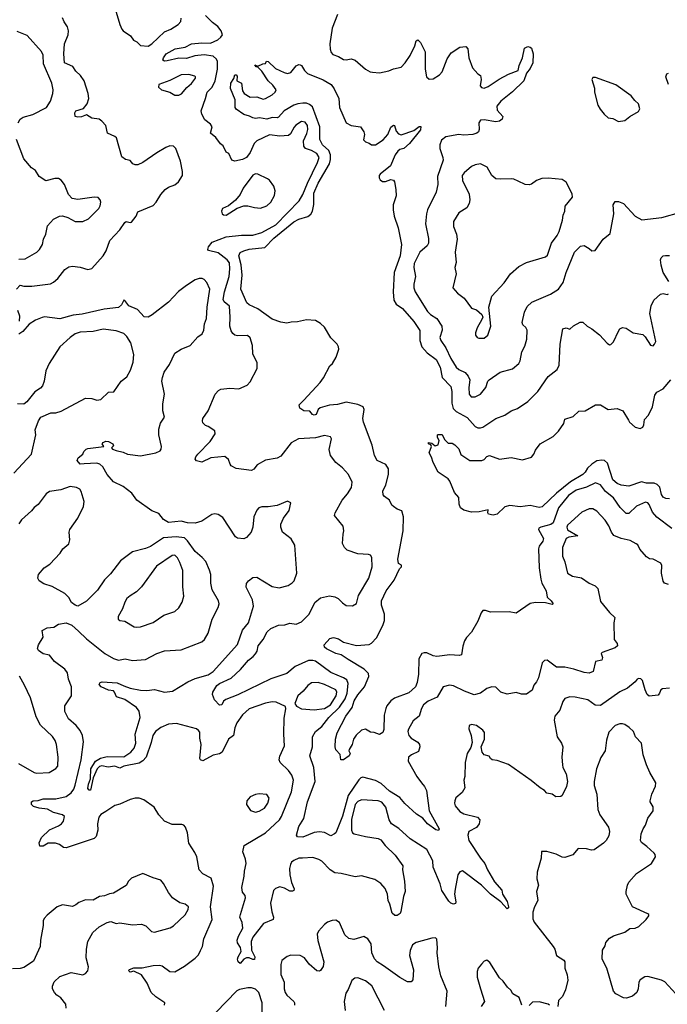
# Model space of a CAD drawing. Extents: x 2133461 to 2293071, y 753526 to 916327.
# Tile 28 of 256: x 2201571 to 2206637, y 802663 to 810362. Entities that reach past the tile are written whole.
import ezdxf

# ---------------------------------------------------------------- set-up
doc = ezdxf.new("R2010")
doc.units = 0

msp = doc.modelspace()

# ---------------------------------------------------------------- linework, layer by layer
at = {"layer": '0CON10XD'}
for points in [[(2202318.2, 810448.2), (2202354.7, 810325), (2202371.5, 810288.5), (2202381.8, 810275), (2202436.8, 810236.8), (2202461.1, 810201.1), (2202488.2, 810188.2), (2202515, 810160.6), (2202575, 810156.4), (2202605, 810173.5), (2202702.7, 810267.3), (2202752.8, 810287.2), (2202810, 810325), (2202831.7, 810348.3), (2202834.3, 810375)], [(2202989.7, 809650.3), (2203025.7, 809745), (2203036.7, 809795), (2203077.8, 809835), (2203099.7, 809885), (2203118.3, 809975), (2203119.2, 810035), (2203111.8, 810055), (2203085, 810076.5), (2203015, 810087.5), (2202941.1, 810078.9), (2202875, 810060), (2202815, 810062.9), (2202725, 810041.2), (2202705, 810039.2), (2202692, 810045), (2202697.1, 810065), (2202718, 810095), (2202786.7, 810135), (2202865, 810146.9), (2202915, 810172.5), (2202995, 810181.2), (2203065, 810180), (2203120, 810205), (2203145.7, 810225), (2203156.7, 810245), (2203146.7, 810275), (2203120.4, 810310.4), (2203080.4, 810340.4), (2203025.4, 810395)], [(2204057.2, 810402.8), (2204015.5, 810295), (2203997.8, 810175), (2204000.9, 810130.9), (2204008, 810105), (2204019.7, 810089.7), (2204065, 810075.6), (2204105, 810050), (2204125, 810047.8), (2204165, 810055.5), (2204195, 810047.1), (2204275, 809976.2), (2204312.5, 809955), (2204331.7, 809951.7), (2204385, 809948), (2204458.3, 809961.7), (2204495, 809978.8), (2204555, 809992.5), (2204585.6, 810025), (2204626.4, 810083.6), (2204660.9, 810159.1), (2204672.1, 810197.9), (2204685, 810206.2), (2204706, 810185), (2204741.7, 810111.7), (2204743.1, 809975), (2204752.5, 809915), (2204775, 809898.1), (2204805, 809900), (2204855, 809932), (2204875, 809953.8), (2204915, 810057.5), (2204945, 810102.5), (2205015, 810147.5), (2205061.7, 810151.7), (2205077.5, 810135), (2205083.8, 810065), (2205114, 809985), (2205155, 809940), (2205176.7, 809925), (2205181.2, 809895), (2205173.3, 809845), (2205183, 809833), (2205205, 809828), (2205235, 809840), (2205322.3, 809897.7), (2205393.8, 809936.2), (2205470, 809965), (2205477.1, 810005), (2205504.5, 810065), (2205518.9, 810141.1), (2205545, 810153.6), (2205565, 810148.2), (2205575, 810138.6), (2205587.5, 810095), (2205584.4, 810025), (2205565, 809982), (2205535.6, 809944.4), (2205515.7, 809884.3), (2205425, 809798.5), (2205335, 809725.5), (2205302.5, 809685), (2205305, 809656.2), (2205351.2, 809605), (2205346.2, 809585), (2205325, 809570), (2205295, 809564.3), (2205205, 809580), (2205175, 809575.8), (2205162, 809555), (2205166.2, 809503.8), (2205160, 809485), (2205147.5, 809475), (2205115.7, 809464.3), (2205045, 809459.2), (2205005, 809464.4), (2204905, 809446.9), (2204870.2, 809419.8), (2204857.8, 809385), (2204857.1, 809355), (2204881.4, 809285), (2204882.7, 809262.7), (2204839.4, 809135), (2204840.6, 809075), (2204827.5, 809015), (2204762.2, 808875), (2204753.3, 808845), (2204746.4, 808765), (2204767.9, 808652.1), (2204768.1, 808615), (2204757.5, 808595), (2204701.8, 808545), (2204657.7, 808455), (2204654.5, 808425), (2204668.1, 808355), (2204653.3, 808295), (2204653.3, 808265), (2204663.4, 808233.4), (2204760.8, 808080.8), (2204785, 808057.1), (2204834.6, 808024.6), (2204872.2, 807965), (2204875.6, 807935), (2204858.3, 807878.3), (2204864.4, 807855), (2204905, 807797.5), (2204943.7, 807713.7), (2204984.4, 807645), (2205005, 807628.1), (2205054.5, 807604.5), (2205080, 807575), (2205091.9, 807545), (2205084.5, 807485), (2205086.9, 807435), (2205103.2, 807413.2), (2205135, 807412.3), (2205175, 807434.4), (2205218.1, 807485), (2205232.9, 807535), (2205242.6, 807547.4), (2205330, 807605), (2205426.8, 807633.2), (2205475, 807673.3), (2205485.6, 807694.4), (2205500, 807765), (2205521.5, 807808.5), (2205537.3, 807865), (2205540.6, 807935), (2205530.8, 807955), (2205506.8, 807976.8), (2205501.9, 807995), (2205520, 808075), (2205540.6, 808119.4), (2205576.6, 808153.4), (2205723.6, 808216.4), (2205784.5, 808255.5), (2205821.7, 808308.3), (2205845.3, 808384.7), (2205910.6, 808545), (2205957.7, 808592.3), (2205985.6, 808595.6), (2206025, 808573.8), (2206045, 808556.2), (2206072.3, 808557.7), (2206134.1, 808645.9), (2206190.7, 808689.3), (2206218.8, 808845), (2206214, 808915), (2206229.3, 808940.7), (2206255, 808941.2), (2206295, 808925.8), (2206386.3, 808826.3), (2206437.1, 808797.1), (2206595, 808814.4), (2206743.1, 808856.9)], [(2201545.7, 808254.3), (2201575, 808286.2), (2201605, 808278.6), (2201667.6, 808277.6), (2201812, 808298), (2201835, 808309.2), (2201870.7, 808339.3), (2201925, 808410), (2201955, 808428.8), (2201985, 808434), (2202045, 808427.5), (2202105, 808408), (2202135, 808418), (2202224.4, 808515), (2202246.5, 808555), (2202276.2, 808635), (2202355, 808719.2), (2202395, 808777.5), (2202405, 808783.3), (2202435, 808776.7), (2202445, 808780), (2202483.3, 808825), (2202495, 808860), (2202615, 808908.8), (2202638, 808935), (2202674.4, 808995.6), (2202710, 809035), (2202735, 809052.9), (2202785, 809070.8), (2202814.5, 809095.5), (2202844.2, 809145), (2202845.7, 809175.7), (2202828.6, 809255), (2202791.4, 809355), (2202775, 809374), (2202745, 809375.8), (2202715, 809362), (2202645, 809322), (2202535, 809246.7), (2202495, 809226.7), (2202475, 809226.7), (2202457.5, 809235), (2202435, 809262.5), (2202398.3, 809268.3), (2202370.7, 809290.7), (2202327.7, 809437.7), (2202315, 809450), (2202257.5, 809475), (2202243.9, 809533.9), (2202215, 809570), (2202193.8, 809583.8), (2202135, 809593.1), (2202095, 809619.2), (2202055, 809603.1), (2202025, 809600), (2202005.7, 809605.7), (2202002.2, 809635), (2202010.9, 809649.1), (2202070.9, 809669.1), (2202098.8, 809705), (2202111.2, 809745), (2202106.7, 809785), (2202075.7, 809885), (2202048.1, 809925), (2202010.4, 809960.4), (2201986.5, 809996.5), (2201922.5, 810025), (2201915.5, 810095), (2201922.2, 810175), (2201949.5, 810245), (2201954.4, 810275), (2201945, 810306.2), (2201918, 810345), (2201905, 810377.5)], [(2201559.5, 809555), (2201574.4, 809585), (2201598.7, 809601.3), (2201675, 809620.5), (2201780, 809675), (2201812.2, 809725), (2201830.9, 809785), (2201833.8, 809815), (2201822.8, 809865), (2201758, 810018), (2201755.4, 810085.4), (2201741.4, 810115), (2201628.6, 810238.6), (2201550.5, 810270.5)], [(2206672.5, 806382.5), (2206555, 806472.5), (2206521.8, 806511.8), (2206495, 806571.4), (2206483.6, 806583.6), (2206465, 806590), (2206395, 806559.5), (2206335, 806500), (2206315, 806500), (2206268.3, 806548.3), (2206215, 806622.9), (2206153.6, 806673.6), (2206115, 806724.4), (2206075, 806740), (2206003.7, 806706.3), (2205925, 806682.6), (2205865, 806640.4), (2205785.2, 806545), (2205745, 806428.5), (2205725, 806416.1), (2205648, 806395), (2205632.5, 806385), (2205629.4, 806375), (2205667.1, 806305), (2205663.3, 806285), (2205634.4, 806245), (2205628.1, 806225), (2205635.5, 806075), (2205646.6, 805986.6), (2205655.6, 805955.6), (2205689.4, 805895), (2205697.6, 805847.6), (2205728.3, 805818.3), (2205743.3, 805795), (2205735, 805788.8), (2205685, 805802), (2205605, 805804.2), (2205565, 805796), (2205455, 805722.5), (2205400.9, 805730.9), (2205255, 805728.8), (2205215, 805742), (2205195, 805741.2), (2205180, 805725), (2205155, 805660), (2205105, 805573.8), (2205065, 805531.2), (2205050.8, 805505), (2205037, 805463), (2205028, 805395), (2205009.5, 805390.5), (2204935, 805394.5), (2204835, 805382.2), (2204805, 805388), (2204755, 805411.5), (2204735, 805412.5), (2204717.5, 805405), (2204693.8, 805365), (2204690.7, 805245), (2204680.9, 805179.1), (2204667.9, 805145), (2204615, 805097.7), (2204502.4, 805057.6), (2204473.2, 805036.8), (2204443.3, 804996.7), (2204434.4, 804975), (2204422.9, 804925), (2204418.7, 804811.3), (2204411.1, 804788.9), (2204385, 804773.8), (2204345, 804788.1), (2204315, 804791.1), (2204275, 804814.5), (2204245, 804805.5), (2204203.1, 804766.9), (2204181.9, 804735), (2204171.1, 804695), (2204148, 804655), (2204146.2, 804645), (2204155.8, 804625), (2204148, 804605), (2204105, 804574), (2204084.2, 804574.2), (2204077, 804617), (2204045, 804653.8), (2204039.5, 804675), (2204041.8, 804735), (2204053.8, 804785), (2204123.5, 804915), (2204172.7, 804985), (2204188.4, 805035), (2204215, 805082.2), (2204268.2, 805145), (2204302.9, 805225), (2204299.7, 805249.7), (2204264.7, 805284.7), (2204140.2, 805360.3), (2204085, 805395.5), (2204045, 805406.4), (2203971.4, 805441.4), (2203956, 805455), (2203953.3, 805475), (2203997, 805523), (2204025, 805530), (2204065, 805520), (2204104.3, 805494.3), (2204205, 805468.2), (2204305, 805477.5), (2204323.1, 805486.9), (2204361.7, 805528.3), (2204412.2, 805625), (2204424.7, 805665), (2204423.8, 805715), (2204401.5, 805785), (2204402, 805818), (2204436.5, 805895), (2204500.6, 805979.4), (2204541.2, 806068.8), (2204557.5, 806085), (2204556.4, 806096.4), (2204535, 806110), (2204530, 806145), (2204570.8, 806365), (2204574.5, 806474.5), (2204560.9, 806520.9), (2204524.4, 806534.4), (2204494.4, 806554.4), (2204483.3, 806565), (2204465, 806606), (2204424, 806634), (2204415, 806646.7), (2204411.9, 806675), (2204434.6, 806725.4), (2204456, 806805), (2204455, 806850), (2204435, 806884.3), (2204367.5, 806915), (2204345.6, 806955), (2204327.8, 807035), (2204259.6, 807215), (2204255.4, 807245), (2204265.6, 807315), (2204256.9, 807335), (2204215, 807354.6), (2204125, 807372), (2204057.5, 807352.5), (2203995, 807348.5), (2203922, 807328), (2203905.3, 807314.7), (2203889.6, 807275), (2203875, 807270.3), (2203862.5, 807275), (2203841.9, 807301.9), (2203795, 807304.6), (2203761.6, 807325), (2203758, 807352), (2203793.5, 807386.5), (2203921.2, 807525), (2203947.3, 807562.7), (2203997.5, 807655), (2204017.5, 807675), (2204047.7, 807722.3), (2204068, 807785), (2204064.2, 807805), (2204054.3, 807825), (2204005.2, 807875.2), (2203955, 807957.8), (2203925, 807986.5), (2203885, 808010), (2203815, 808016), (2203745, 807999.2), (2203695, 807998.1), (2203659.6, 807990.4), (2203613.6, 807996.4), (2203545, 808020.7), (2203435, 808100.4), (2203365, 808133.1), (2203347.7, 808147.7), (2203300.8, 808255), (2203310.7, 808365), (2203303.2, 808445), (2203286.1, 808515), (2203295, 808542.1), (2203324.7, 808554.7), (2203365, 808568.4), (2203487.9, 808582.1), (2203557.9, 808655), (2203715, 808782.5), (2203755, 808801.8), (2203825, 808822.9), (2203848.6, 808841.4), (2203862.2, 808865), (2203872.1, 808917.9), (2203871.7, 809005), (2203905.2, 809085), (2203993.8, 809236.2), (2204001.9, 809268.1), (2204001.9, 809305), (2203989.1, 809339.1), (2203940.2, 809385), (2203918.1, 809425), (2203918.1, 809525), (2203860.5, 809680.5), (2203839.2, 809699.2), (2203815, 809709.7), (2203785, 809710.9), (2203746.7, 809703.3), (2203715, 809692.8), (2203641, 809649), (2203595, 809599.1), (2203584.6, 809594.6), (2203545, 809598.5), (2203505, 809584.2), (2203445.8, 809594.2), (2203415, 809590), (2203395, 809594), (2203368.8, 809608.8), (2203325, 809620), (2203265, 809662.5), (2203257.5, 809675), (2203256.7, 809735), (2203221.2, 809825), (2203222.5, 809865), (2203247, 809903), (2203255, 809930), (2203265, 809930), (2203271.7, 809921.7), (2203270, 809885), (2203306.7, 809865), (2203313.3, 809805), (2203326.7, 809785), (2203375, 809757.1), (2203425, 809758.6), (2203475, 809741.4), (2203495, 809745.7), (2203545.4, 809774.6), (2203570, 809795), (2203578, 809815), (2203551.1, 809851.1), (2203514.4, 809885), (2203465, 809958.8), (2203435, 809990), (2203420, 809995), (2203411.7, 810008.3), (2203435, 810000), (2203473, 810017), (2203495, 810020), (2203502.5, 810037.5), (2203515, 810036.7), (2203571.2, 809981.2), (2203640.5, 809950.5)], [(2203640.5, 809950.5), (2203665, 809941.5), (2203691.4, 809948.6), (2203735, 810001.1), (2203755, 810011.9), (2203765, 810010.6), (2203775.7, 810005), (2203798.6, 809965), (2203823, 809943), (2203945, 809892.3), (2204007.1, 809855), (2204032.2, 809822.2), (2204067.1, 809745), (2204072.7, 809675), (2204124, 809555), (2204165, 809536.2), (2204237.5, 809525), (2204263.3, 809485), (2204268.8, 809465), (2204261.7, 809421.7), (2204276.4, 809406.4), (2204305, 809397.5), (2204324.1, 809384.1), (2204355, 809383.3), (2204415, 809424.2), (2204450.6, 809465), (2204475, 809522.5), (2204495, 809538.1), (2204504.1, 809534.1), (2204515, 809490.8), (2204535, 809470), (2204555, 809461.4), (2204654.2, 809495.8), (2204695, 809526.2), (2204708.3, 809528.3), (2204705, 809500), (2204619.4, 809395), (2204575, 809355.6), (2204545, 809347.1), (2204528.6, 809335), (2204508.9, 809305), (2204470.9, 809219.1), (2204390, 809155), (2204383.3, 809145), (2204382.5, 809125), (2204390.7, 809110.7), (2204408.3, 809098.3), (2204433, 809097), (2204475, 809112.5), (2204495, 809107.5), (2204502.5, 809095), (2204513.9, 809033.9), (2204515.9, 808984.1), (2204491.2, 808915), (2204491.4, 808875), (2204500.6, 808825), (2204531.9, 808735), (2204557.8, 808605), (2204546.8, 808515), (2204501.2, 808385), (2204491.8, 808235), (2204498.9, 808168.9), (2204515, 808138.9), (2204565.6, 808105), (2204655, 808002.5), (2204700.8, 807930.8), (2204700.5, 807855), (2204715.9, 807805), (2204757.8, 807757.8), (2204828, 807705), (2204858.8, 807645), (2204876.8, 807565), (2204942.7, 807492.8), (2204950.3, 807455), (2204950.9, 807365), (2204961.5, 807321.5), (2204985, 807297.5), (2205071.7, 807251.7), (2205135, 807181.4), (2205155, 807171.9), (2205175, 807170), (2205195, 807176.9), (2205295, 807242.9), (2205365, 807270), (2205415, 807304.2), (2205465, 807320.8), (2205545, 807376), (2205625, 807456.2), (2205705, 807573.3), (2205775, 807627.5), (2205789.5, 807660.5), (2205797.5, 807825), (2205820, 807945), (2205845, 807952.5), (2205875, 807943.3), (2205901.7, 807968.3), (2205955, 807996.7), (2205975, 807996.7), (2206010, 807965), (2206046, 807945), (2206107, 807897), (2206165, 807834), (2206185, 807821.2), (2206195, 807822.5), (2206215.8, 807844.2), (2206254.3, 807925.7), (2206266.1, 807943.9), (2206285, 807956.7), (2206315, 807950), (2206370, 807915), (2206445, 807900), (2206463, 807883), (2206505, 807817.5), (2206525, 807812.5), (2206537.5, 807825), (2206546.7, 807845), (2206500, 808065), (2206511.2, 808125), (2206531.2, 808168.8), (2206583.3, 808215), (2206605, 808221.2), (2206635, 808213.8), (2206645, 808220)], [(2202785, 809771.9), (2202815, 809772.5), (2202837, 809783), (2202878.3, 809831.7), (2202915, 809863.1), (2202945.8, 809905), (2202947.5, 809915), (2202941.7, 809921.7), (2202893.5, 809933.5), (2202835, 809930.4), (2202745, 809886.9), (2202658.8, 809855), (2202657.5, 809835), (2202681.2, 809815), (2202744.5, 809794.5), (2202785, 809771.9)], [(2206646.8, 809856.8), (2206624, 809915), (2206631.7, 809938.3), (2206645, 809943.3)], [(2206255, 809566.7), (2206305, 809573.3), (2206342.5, 809605), (2206411.2, 809645), (2206420.8, 809665), (2206412.5, 809705), (2206381.3, 809731.3), (2206355, 809768), (2206235, 809854.2), (2206075, 809910), (2206055, 809910), (2206047.5, 809895), (2206065.9, 809825.9), (2206068, 809795), (2206094.2, 809695), (2206112.1, 809662.1), (2206143.4, 809623.4), (2206175, 809596.2), (2206210.5, 809590.5), (2206255, 809566.7)], [(2206645, 805946.2), (2206615, 805956.2), (2206605, 805972.5), (2206590, 806035), (2206594, 806095), (2206585, 806113.3), (2206525, 806143.8), (2206496.1, 806146.1), (2206475, 806161.2), (2206422, 806222), (2206406.7, 806255), (2206393.3, 806265), (2206345, 806288.5), (2206275, 806305.3), (2206219.5, 806329.5), (2206199.4, 806355), (2206178.9, 806405), (2206149.3, 806449.3), (2206085, 806518.1), (2206055, 806538.6), (2206025, 806538.1), (2205967.6, 806512.4), (2205855, 806410.6), (2205849.7, 806395), (2205855, 806373.9), (2205936, 806325), (2205865.2, 806314.8), (2205846.4, 806305), (2205816.2, 806235), (2205817.5, 806167.5), (2205834, 806124), (2205855, 806034.5), (2205895, 806009.6), (2205965, 805996.7), (2206025, 805956.5), (2206073.3, 805935), (2206093.8, 805915), (2206115, 805813.3), (2206185.7, 805725.7), (2206225, 805687.5), (2206217.5, 805645), (2206222, 805515), (2206243.8, 805485), (2206248, 805465), (2206228.7, 805451.3), (2206125.8, 805414.2), (2206118.8, 805405), (2206130, 805375), (2206125.7, 805355), (2206075, 805342.5), (2206055.8, 805265), (2206025, 805252), (2205985, 805257.5), (2205905, 805283.8), (2205835, 805298.8), (2205769.5, 805299.5), (2205696.7, 805355), (2205675, 805352), (2205657, 805333), (2205628.1, 805215), (2205614.5, 805185.5), (2205591.9, 805158.1), (2205579.7, 805120.3), (2205535, 805089.4), (2205495, 805088.5), (2205455, 805100.8), (2205385, 805087.5), (2205335, 805103.8), (2205295, 805143.8), (2205265, 805146.7), (2205225, 805132), (2205175, 805096), (2205125, 805084.2), (2205051.3, 805111.3), (2204965, 805154.2), (2204932.7, 805157.3), (2204884.4, 805145.6), (2204835.3, 805064.7), (2204765, 805032.2), (2204730.6, 805005), (2204714.5, 804975), (2204695.7, 804915), (2204649.8, 804880.2), (2204611.1, 804815), (2204606.9, 804795), (2204615.8, 804765), (2204634, 804745), (2204685, 804714), (2204698.6, 804695), (2204701.4, 804675), (2204691.2, 804638.8), (2204635, 804612.5), (2204612.5, 804595), (2204610, 804565), (2204677.1, 804445), (2204715, 804395.7), (2204738.6, 804365), (2204751.9, 804335), (2204774.5, 804175), (2204852.5, 804035), (2204848.1, 804021.9), (2204825, 804027.8), (2204760.4, 804075), (2204725, 804119.6), (2204675, 804149.6), (2204584.3, 804234.3), (2204545, 804280.6), (2204465, 804328.6), (2204399.6, 804389.6), (2204355, 804413.8), (2204255, 804440), (2204240, 804435), (2204225, 804418.8), (2204141.7, 804295), (2204096.1, 804135), (2204042.9, 804005), (2204034, 803995), (2204005, 803980), (2203955, 804007.1), (2203915, 804012.5), (2203875, 804005.5), (2203785, 803970.2), (2203743.4, 803973.4), (2203735.4, 803985.4), (2203755.7, 804054.3), (2203795, 804116.2), (2203822.7, 804245), (2203882.5, 804405), (2203873.1, 804515), (2203840, 804605), (2203860.5, 804675), (2203861.9, 804755), (2203884.4, 804795), (2203934.8, 804835.2), (2203989.1, 804905), (2204072.3, 804987.7), (2204117.4, 805052.6), (2204131.5, 805095), (2204140.9, 805170.8), (2204130.6, 805200.6), (2204105, 805217.1), (2204005, 805258.2), (2203885, 805345.4), (2203865, 805352.1), (2203829.1, 805350.9), (2203725, 805304.5), (2203660.9, 805249.1), (2203535, 805207.2), (2203276.7, 805083.3), (2203184.6, 805045.4), (2203166.3, 805033.7), (2203153.3, 805005), (2203135, 805002.5), (2203095, 805044.4), (2203078.2, 805085), (2203080.9, 805105), (2203112.3, 805155), (2203135, 805172.1), (2203225.6, 805214.4), (2203298.8, 805281.2), (2203361.4, 805355), (2203398.5, 805381.5), (2203416.9, 805403.1), (2203427.9, 805425), (2203435.6, 805465), (2203476.5, 805515), (2203507.8, 805575), (2203535, 805602.9), (2203595, 805628), (2203645, 805630.5), (2203685, 805644.6), (2203735, 805634.3), (2203776.6, 805653.4), (2203836.4, 805715), (2203880, 805805), (2203925, 805842), (2203995, 805857.5), (2204035, 805850), (2204063.3, 805835), (2204095, 805801.2), (2204125, 805781.2), (2204175, 805780), (2204205, 805797.5), (2204220.2, 805859.8), (2204303.3, 805995), (2204326.9, 806085), (2204325.9, 806155.9), (2204314.2, 806174.2), (2204300.5, 806180.5), (2204215, 806184.4), (2204132, 806215), (2204112.9, 806235), (2204096.7, 806266.7), (2204100.6, 806339.4), (2204105.6, 806365.6), (2204101.7, 806401.7), (2204034, 806485), (2204039.2, 806505), (2204092.9, 806605), (2204136.3, 806653.7), (2204165.7, 806705), (2204172, 806745), (2204142.5, 806805), (2204097.2, 806857.2), (2204045, 806900), (2204002.5, 806955), (2203992.7, 807002.7), (2204011.2, 807085), (2204001.2, 807101.2), (2203955, 807111.4), (2203885, 807092.5), (2203753.3, 807085), (2203695, 807054), (2203615, 806948), (2203585, 806932.9), (2203493.1, 806916.9), (2203427.6, 806882.4), (2203403.3, 806846.7), (2203385, 806837.8), (2203265, 806853.1), (2203224.4, 806874.4), (2203217.5, 806887.5), (2203205, 806923.3), (2203175, 806947.1), (2203065.5, 806935.5), (2202995, 806903.5), (2202955, 806913.2), (2202944.5, 806925), (2202950, 806945), (2202964.6, 806965), (2203061.4, 807065), (2203100, 807125), (2203096.4, 807146.4), (2203045, 807182.5), (2203025, 807190), (2203005, 807210), (2203000, 807225), (2203003.8, 807245), (2203046, 807305), (2203100, 807435), (2203126.1, 807463.9), (2203145, 807473.8), (2203215, 807480.6), (2203285, 807476.9), (2203350, 807505), (2203375, 807530), (2203428, 807635), (2203428.3, 807678.3), (2203395, 807750), (2203391.2, 807815), (2203373.3, 807875), (2203352.3, 807892.3), (2203275, 807889.6), (2203253.8, 807895), (2203237.9, 807907.9), (2203225, 807928.8), (2203215.4, 807965), (2203217.5, 808035), (2203211.9, 808121.9), (2203171.5, 808155), (2203162, 808175), (2203173.4, 808235), (2203209.2, 808355), (2203214.7, 808415), (2203211.2, 808461.2), (2203195, 808484.4), (2203125, 808540.6), (2203047.9, 808557.9), (2203042, 808565), (2203049.2, 808585), (2203077.9, 808622.1), (2203185, 808664.1), (2203305, 808677.3), (2203395, 808677.7), (2203465, 808698.7), (2203575, 808757.6), (2203756.8, 808945), (2203785.8, 808995), (2203821.8, 809085), (2203901.9, 809245), (2203913.3, 809285), (2203895.7, 809315.7), (2203855, 809339.2), (2203806, 809356), (2203793, 809373), (2203791.5, 809415), (2203817.5, 809472.5), (2203825.2, 809505), (2203822.5, 809535), (2203805, 809561.5), (2203775, 809566.2), (2203732.4, 809537.6), (2203717.6, 809522.4), (2203689.2, 809470.8), (2203673.3, 809456.7), (2203607.2, 809452.8), (2203525, 809462.2), (2203425, 809414.3), (2203405.4, 809394.6), (2203373.1, 809325), (2203345, 809286), (2203315, 809268), (2203255, 809255.8), (2203231.2, 809265), (2203207.5, 809315), (2203187, 809327), (2203162.5, 809375), (2203140.7, 809390.7), (2203105, 809441.2), (2203064.4, 809474.4), (2203078, 809525), (2203062.5, 809545), (2203019.3, 809579.3), (2202995.5, 809625), (2202989.7, 809650.3)], [(2201565, 808490), (2201615, 808491.4), (2201705, 808544.2), (2201727.1, 808565), (2201748.8, 808605), (2201757.5, 808645), (2201775.5, 808685), (2201789.3, 808750.7), (2201835, 808802), (2201882.5, 808825), (2201905, 808828), (2201947.5, 808815), (2202004.5, 808784.5), (2202065, 808784.4), (2202110, 808805), (2202189.2, 808885), (2202202.1, 808907.9), (2202207.1, 808935), (2202200.8, 808955), (2202185, 808970.8), (2202155, 808975.6), (2202025, 808957.5), (2201982.5, 808965), (2201954.3, 808994.3), (2201921.2, 809075), (2201895, 809106.7), (2201875, 809120), (2201845, 809120), (2201775, 809103.3), (2201725, 809137.5), (2201695, 809182.5), (2201664.3, 809204.3), (2201605, 809273.8), (2201546.7, 809425)], [(2205161.2, 807871.2), (2205205, 807871.2), (2205232.5, 807895), (2205255.6, 807965), (2205240, 808115), (2205265, 808200), (2205360, 808305), (2205409.2, 808375), (2205475, 808432.5), (2205535, 808464.3), (2205685, 808509.2), (2205699.2, 808520.8), (2205731.2, 808615), (2205776.4, 808675), (2205791.1, 808705), (2205816.8, 808795), (2205821.5, 808835), (2205835.6, 808865), (2205838, 808905), (2205893.8, 808975), (2205891.7, 809001.7), (2205845, 809092.5), (2205815, 809112.5), (2205705, 809123.8), (2205655, 809121.2), (2205612.5, 809105), (2205575, 809076.7), (2205555, 809070), (2205525, 809073.3), (2205469.2, 809099.2), (2205435, 809116), (2205415, 809118.8), (2205335, 809114.2), (2205295, 809118.1), (2205262.9, 809145), (2205228.5, 809208.5), (2205175, 809234.4), (2205135, 809227.8), (2205105, 809213.3), (2205047.1, 809165), (2205032.9, 809145), (2205034.4, 809105), (2205087.4, 808997.4), (2205091.9, 808955), (2205085.7, 808925), (2205067.9, 808892.1), (2205005, 808852), (2204964.3, 808785), (2204963.1, 808745), (2204987.5, 808685), (2204992.9, 808645), (2204978.6, 808545), (2204986, 808465), (2204974, 808425), (2204985.7, 808375), (2204958.8, 808265), (2204995, 808224.2), (2205048.6, 808185), (2205105, 808106.7), (2205145, 808093.3), (2205185, 808057.5), (2205193.3, 808035), (2205185, 808017.5), (2205148.3, 807951.7), (2205136.2, 807915), (2205136.4, 807896.4), (2205148.3, 807878.3), (2205161.2, 807871.2)], [(2203185, 808834.2), (2203272.6, 808887.4), (2203324.4, 808905.6), (2203355, 808907.1), (2203407.3, 808892.7), (2203455, 808889.4), (2203505, 808905.6), (2203534.4, 808935), (2203563.4, 808986.6), (2203570, 809025), (2203559.7, 809059.7), (2203526.4, 809106.4), (2203508.3, 809118.3), (2203435, 809155.4), (2203415, 809156.1), (2203395, 809147.1), (2203320, 809045), (2203295.4, 808994.6), (2203258.2, 808951.8), (2203205, 808906), (2203156.7, 808885), (2203148.8, 808865), (2203153.8, 808845), (2203166.1, 808836.1), (2203185, 808834.2)], [(2206648.5, 808315), (2206605.4, 808385.4), (2206588.3, 808441.7), (2206584.2, 808485), (2206588.6, 808501.4), (2206604.4, 808515.6), (2206621.7, 808518.3), (2206652.7, 808517.3)], [(2204275, 803974.5), (2204375, 803959.4), (2204395, 803948.6), (2204430, 803905), (2204508.3, 803828.3), (2204567.5, 803745), (2204564.4, 803715), (2204581.1, 803625), (2204587.5, 803545), (2204572.5, 803505), (2204552.3, 803387.7), (2204545.9, 803374.1), (2204525, 803358), (2204505, 803358), (2204485.8, 803375.8), (2204467.1, 803445), (2204452.9, 803475), (2204447.1, 803525), (2204429.1, 803569.1), (2204395, 803607.5), (2204349.7, 803639.7), (2204245, 803668), (2204195, 803660), (2204086.2, 803686.2), (2204035, 803690), (2203998.6, 803715), (2203935, 803781.4), (2203911.2, 803795), (2203865, 803810.9), (2203784.6, 803804.6), (2203755, 803804.5), (2203715, 803788.2), (2203697.8, 803775), (2203688.2, 803755), (2203682.5, 803725), (2203684.4, 803675), (2203697.5, 803615), (2203718.8, 803565), (2203715, 803553.3), (2203705, 803546.7), (2203685, 803548), (2203641.7, 803571.7), (2203605, 803581.4), (2203571.4, 803568.6), (2203557.4, 803552.6), (2203532.5, 803455), (2203542.9, 803385), (2203556, 803344), (2203553.9, 803326.1), (2203477.5, 803295), (2203395, 803186.7), (2203382.2, 803155), (2203385.6, 803085), (2203409.5, 803035), (2203408, 803012), (2203395, 803012.1), (2203365, 803026.7), (2203345, 803027.1), (2203323.6, 803016.4), (2203295, 802980.8), (2203280.5, 802995), (2203275.5, 803015), (2203279.1, 803035), (2203303.5, 803075), (2203297.1, 803107.1), (2203275, 803142.5), (2203273.5, 803165), (2203282.9, 803195), (2203317, 803257), (2203312.7, 803302.7), (2203292, 803345), (2203299.2, 803365), (2203337.5, 803495), (2203334.3, 803514.3), (2203315, 803540), (2203308.9, 803575), (2203327.1, 803665), (2203328.6, 803705), (2203344, 803765), (2203338.8, 803798.8), (2203315.6, 803855), (2203327.5, 803905), (2203495, 804004.4), (2203603.8, 804105), (2203619.4, 804130.6), (2203698.2, 804325), (2203712, 804415), (2203700.4, 804455), (2203675, 804491.9), (2203608.9, 804555), (2203602.1, 804575), (2203606.7, 804603.3), (2203641.5, 804685), (2203636.7, 804775), (2203640.5, 804899.5), (2203653.9, 804973.9), (2203651.2, 804991.2), (2203576.6, 805026.6), (2203545, 805027.7), (2203495, 805017.9), (2203365, 804973.2), (2203313.2, 804926.8), (2203269.1, 804865), (2203253.6, 804825), (2203244, 804765), (2203204, 804735), (2203154.2, 804635.8), (2203135, 804622), (2203085, 804610), (2203005, 804567.5), (2202985, 804573.8), (2202979.2, 804585), (2202991.5, 804695), (2202980, 804745), (2202979.7, 804789.7), (2202971.2, 804805), (2202955, 804815.8), (2202798.7, 804858.7), (2202735, 804853.8), (2202675, 804826.5), (2202633.4, 804795), (2202613.7, 804765), (2202600.9, 804709.1), (2202559.6, 804595), (2202533.5, 804566.5), (2202505, 804549.1), (2202386, 804524), (2202355, 804510.5), (2202315.3, 804525.3), (2202262.8, 804517.2), (2202215, 804526.7), (2202195, 804523.5), (2202177.7, 804505), (2202146.1, 804435), (2202125, 804337.5), (2202115, 804338), (2202105, 804350), (2202109.2, 804385), (2202124.6, 804425), (2202126.9, 804505), (2202163.8, 804565), (2202202.2, 804587.8), (2202255, 804600.7), (2202385, 804597.2), (2202440, 804635), (2202466.9, 804665), (2202480.4, 804705), (2202473.8, 804775), (2202513.5, 804905), (2202506.1, 804955), (2202485.4, 804985), (2202395, 805046.5), (2202327.5, 805067.5), (2202313.1, 805105), (2202303.8, 805113.8), (2202265, 805119.2), (2202209.1, 805145), (2202193.9, 805165), (2202201.8, 805178.2), (2202216, 805184), (2202335, 805177.6), (2202385, 805152.1), (2202435, 805135.5), (2202515, 805119.5), (2202565, 805117.8), (2202625, 805125.6), (2202705, 805102.9), (2202767.8, 805112.2), (2202885.7, 805184.3), (2202945, 805210.6), (2203045, 805240.5), (2203085, 805265.6), (2203274, 805476), (2203315, 805588.1), (2203361.9, 805645), (2203400, 805775), (2203392.1, 805825), (2203342.9, 805925), (2203345.7, 805954.3), (2203361.2, 805975), (2203395, 806000), (2203425, 806002.5), (2203545, 805929.5), (2203599.8, 805920.2), (2203672.1, 805937.9), (2203702.4, 805957.6), (2203717.1, 805975), (2203740, 806035), (2203723.5, 806253.5), (2203694, 806304), (2203626, 806355), (2203613.2, 806393.2), (2203615, 806417.5), (2203634.3, 806465.7), (2203680, 806525), (2203692.5, 806585), (2203665, 806596.2), (2203585.9, 806564.1), (2203515, 806553.1), (2203465, 806553.3), (2203442.5, 806545), (2203425, 806527.5), (2203401.8, 806475), (2203394.3, 806395), (2203382, 806355), (2203345.7, 806314.3), (2203325, 806304), (2203275, 806308.8), (2203258.8, 806318.8), (2203159.1, 806469.1), (2203124.3, 806494.3), (2203097.7, 806497.7), (2203075, 806492.2), (2202995, 806440), (2202945, 806426.5), (2202885, 806428.7), (2202835, 806441.5), (2202735, 806429.5), (2202695, 806454.3), (2202660.7, 806500.7), (2202605, 806521.4), (2202487.5, 806605), (2202449.5, 806659.5), (2202381.3, 806711.3), (2202305, 806748.6), (2202254.3, 806805), (2202222.5, 806865), (2202197.2, 806887.2), (2202175, 806895.6), (2202075, 806888.1), (2202045, 806888), (2202021.2, 806915), (2202027.5, 806935), (2202066.1, 806963.9), (2202072.5, 806985), (2202092.5, 807005), (2202105, 807008.8), (2202230, 807025), (2202217.5, 807045), (2202223.9, 807056.1), (2202245, 807066.2), (2202265, 807064), (2202300, 807045), (2202305, 807030), (2202290, 807015), (2202296.7, 807005), (2202325, 806992.5), (2202381.1, 806981.1), (2202415, 806964.3), (2202515, 806951.2), (2202635, 806974.6), (2202670, 806990), (2202678.6, 807005), (2202680, 807025), (2202658.5, 807115), (2202659.4, 807160.6), (2202672.8, 807207.2), (2202703.3, 807255), (2202690, 807305), (2202691.2, 807358.8), (2202704.3, 807435), (2202684.3, 807535), (2202687.1, 807565), (2202702, 807605), (2202742.7, 807667.3), (2202785, 807756), (2202833.3, 807785), (2202905, 807815.8), (2202965, 807881.2), (2202998, 807905), (2203010.8, 807935), (2203015.8, 807985), (2203031.2, 808025), (2203037.3, 808115), (2203059.1, 808255), (2203036.1, 808306.1), (2203015, 808330), (2202998, 808338), (2202975, 808338.2), (2202945, 808327.7), (2202875, 808283.1), (2202814.1, 808235.9), (2202735, 808152.5), (2202607.5, 808055), (2202575, 808036.9), (2202545, 808038.6), (2202492.2, 808095), (2202425, 808126.1), (2202395, 808167.1), (2202385, 808168.6), (2202367.7, 808132.3), (2202345, 808111.4), (2202231.1, 808098.9), (2202060.6, 808059.4), (2201988.6, 808051.4), (2201885, 808024.5), (2201765, 808038.1), (2201746.8, 808033.2), (2201695, 808012.5), (2201645, 807981.4), (2201596.5, 807923.5), (2201565, 807904)], [(2201570, 808005), (2201571.9, 808045), (2201557.6, 808087.6)], [(2201525, 806817.1), (2201664.1, 806965), (2201697.1, 807115), (2201691.9, 807155), (2201718, 807225), (2201737.5, 807255), (2201815, 807288), (2201855, 807289.2), (2201895, 807300.8), (2202085, 807403.1), (2202135, 807400.5), (2202175, 807386.9), (2202205, 807393.2), (2202265, 807448.6), (2202308.8, 807451.2), (2202366, 807535), (2202410.6, 807569.4), (2202438.7, 807621.3), (2202459.2, 807685), (2202462.9, 807745), (2202440, 807835), (2202408.6, 807885), (2202385, 807908.6), (2202325, 807928.9), (2202225, 807942.9), (2202145, 807923.3), (2202045, 807918.8), (2202005.3, 807904.7), (2201965, 807877.8), (2201885, 807804.3), (2201801.5, 807675), (2201775, 807616.2), (2201763.5, 807535), (2201750, 807500), (2201735, 807481.2), (2201688.8, 807451.2), (2201626.7, 807375), (2201603.9, 807356.1), (2201555, 807358)], [(2206655, 806615.6), (2206625, 806617.8), (2206605, 806628.1), (2206590.7, 806650.7), (2206577.6, 806707.6), (2206557.3, 806727.3), (2206535, 806738.1), (2206475, 806737.5), (2206435, 806747.9), (2206335, 806714.2), (2206275, 806723.3), (2206245, 806735.6), (2206211.8, 806765), (2206168.8, 806895), (2206145, 806915.8), (2206125, 806919.2), (2206085, 806913.4), (2206045, 806887.3), (2206013.5, 806856.5), (2205995.2, 806825), (2205975.3, 806805), (2205880.2, 806749.8), (2205770.8, 806659.2), (2205657.2, 806552.8), (2205635, 806548.9), (2205565, 806562.5), (2205485, 806552.5), (2205405, 806564.4), (2205365, 806552), (2205306.2, 806495), (2205275, 806487.5), (2205237.5, 806495), (2205232.5, 806505), (2205235, 806530), (2205166, 806514), (2205105, 806510.5), (2205045, 806526.7), (2205020, 806545), (2205008.6, 806575), (2205006, 806625), (2204973.3, 806665), (2204936.2, 806755), (2204921.7, 806771.7), (2204845, 806823.8), (2204805, 806900), (2204792.3, 806942.3), (2204774.2, 806975), (2204792.5, 807025), (2204788.3, 807038.3), (2204770, 807045), (2204770, 807055), (2204795, 807050), (2204820.7, 807030.7), (2204843.3, 807036.7), (2204853, 807073), (2204840, 807095), (2204840, 807115), (2204845, 807120), (2204875, 807120), (2204895, 807080), (2204921.7, 807051.7), (2204955, 807050), (2204975, 807036.7), (2205005, 807006.7), (2205022.5, 806962.5), (2205092.5, 806915), (2205185.7, 806914.3), (2205205, 806924), (2205225, 806946), (2205245, 806954.2), (2205323.9, 806926.1), (2205415, 806940), (2205505, 806921.9), (2205575, 806942), (2205593.8, 806965), (2205605, 806997.5), (2205642.5, 807045), (2205745, 807102.5), (2205786.7, 807145), (2205827.5, 807205), (2205835, 807237.5), (2205900.7, 807259.3), (2205945, 807300), (2205995, 807303.3), (2206075, 807350.8), (2206115, 807351.2), (2206175, 807313.3), (2206245, 807322.5), (2206290, 807305), (2206331.9, 807231.9), (2206342, 807215), (2206385, 807175.8), (2206425, 807166.2), (2206445, 807176.7), (2206454, 807195), (2206459.2, 807235), (2206489.2, 807270.8), (2206521.2, 807335), (2206538, 807425), (2206555, 807448.8), (2206605, 807476.2), (2206664.3, 807545)], [(2202031.8, 805581.8), (2202095, 805521.4), (2202236.2, 805405), (2202305, 805365.8), (2202344.5, 805354.5), (2202396.6, 805363.4), (2202455, 805351.1), (2202555, 805360), (2202645, 805405.6), (2202705, 805426.9), (2202835, 805434.3), (2202995, 805497.1), (2203015.7, 805515), (2203045.6, 805565), (2203077.1, 805675), (2203124.2, 805765), (2203132, 805795), (2203126.8, 805816.8), (2203075.7, 805905), (2203065.6, 805955), (2203065.8, 806025), (2203056.6, 806056.6), (2203027.1, 806125), (2202997.3, 806157.3), (2202945, 806204.4), (2202885, 806287.3), (2202859.6, 806309.6), (2202795, 806319.2), (2202695, 806311.8), (2202595, 806242.7), (2202555, 806226.4), (2202455, 806201.1), (2202359.7, 806130.3), (2202282, 806028), (2202235, 805982.5), (2202178.9, 805901.1), (2202095, 805814.2), (2202025, 805777.5), (2202005, 805783.3), (2201976.2, 805805), (2201955, 805843.8), (2201925, 805874.2), (2201825, 805930.6), (2201761.3, 805951.3), (2201723.8, 805975), (2201713.8, 805995), (2201718.8, 806025), (2201763.1, 806076.9), (2201807.5, 806105), (2201888.3, 806191.7), (2201908.8, 806225), (2201955, 806263.3), (2201964.2, 806295), (2201958.5, 806355), (2201964.5, 806375), (2202025.4, 806464.6), (2202070.8, 806555), (2202076, 806595), (2202053.2, 806673.2), (2202041.7, 806691.7), (2202016.7, 806705), (2201965, 806712.5), (2201893.4, 806686.6), (2201805, 806672.1), (2201778.5, 806655), (2201715, 806571.4), (2201685, 806546.9), (2201665, 806520.6), (2201585, 806452), (2201565, 806420)], [(2202485, 805610.8), (2202515, 805614.2), (2202615, 805648.6), (2202700, 805705), (2202785.5, 805734.5), (2202816.4, 805763.6), (2202842.6, 805807.4), (2202854.4, 805855), (2202847.6, 805927.6), (2202848.2, 806055), (2202825, 806118), (2202805, 806154), (2202785, 806175.6), (2202765, 806172.9), (2202640.5, 806089.5), (2202525, 805927.1), (2202485, 805889.4), (2202435, 805858.1), (2202410.6, 805835), (2202392.8, 805807.2), (2202375.5, 805754.5), (2202342, 805695), (2202341.2, 805675), (2202355, 805663.8), (2202395, 805659.2), (2202465.6, 805615.6), (2202485, 805610.8)], [(2202703.3, 802655), (2202706.7, 802675), (2202635, 802720.8), (2202600.8, 802755), (2202568.3, 802828.3), (2202525, 802893.3), (2202465, 802922.5), (2202435, 802913.3), (2202423.6, 802926.4), (2202430, 802935), (2202465, 802947.5), (2202528.3, 802948.3), (2202615, 802965.6), (2202665, 802969.2), (2202685, 802962.5), (2202745, 802919.2), (2202785, 802917.1), (2202860.2, 802959.8), (2202945, 803024.3), (2202970, 803050), (2202986.8, 803083.2), (2203001.1, 803115), (2203011.9, 803175), (2203075.8, 803325), (2203064.5, 803424.5), (2203087.3, 803587.3), (2203069.5, 803649.5), (2203005, 803684.4), (2202974.3, 803715), (2202957.1, 803815), (2202941.1, 803851.1), (2202894, 803924), (2202884.5, 804005), (2202868.7, 804048.7), (2202855, 804064), (2202839.1, 804069.1), (2202765, 804068), (2202705, 804093.8), (2202658.8, 804145), (2202623.8, 804205), (2202541.2, 804261.2), (2202505, 804273.8), (2202475, 804274), (2202435, 804264.2), (2202355, 804227.1), (2202315, 804217.5), (2202245, 804170), (2202205, 804146), (2202190.8, 804125), (2202180.6, 804075), (2202183.5, 804025), (2202168.6, 803975), (2202155, 803960), (2201935, 803886), (2201915, 803888), (2201882.4, 803912.4), (2201852.1, 803922.1), (2201795, 803922.2), (2201755, 803900), (2201728.3, 803898.3), (2201723.9, 803925), (2201741.6, 803968.4), (2201805, 804028.5), (2201875, 804058.1), (2201897.1, 804075), (2201914.3, 804095), (2201921.2, 804131.2), (2201907.5, 804145), (2201835, 804162.2), (2201788.8, 804188.8), (2201725, 804196.2), (2201679.6, 804209.6), (2201662.9, 804225), (2201662.5, 804245), (2201675.6, 804254.4), (2201715, 804257.3), (2201755, 804268.5), (2201855, 804269.7), (2201935, 804289.1), (2201975, 804317.3), (2201994, 804345), (2202005, 804376), (2202052.4, 804575), (2202069.4, 804715), (2202062, 804765), (2202044.4, 804805), (2202013.8, 804843.8), (2201954.3, 804895), (2201925, 804952.5), (2201925, 804996.7), (2201976.2, 805075), (2201977.1, 805145), (2201954.4, 805205), (2201944.4, 805254.4), (2201925, 805283.3), (2201844.5, 805344.5), (2201803.8, 805393.8), (2201755, 805404.4), (2201719.3, 805429.3), (2201710.4, 805445), (2201718.5, 805475), (2201755.6, 805535), (2201746, 805585), (2201785, 805605.6), (2201837.9, 805612.1), (2201875, 805636.2), (2201933.9, 805646.1), (2201978.7, 805628.7), (2202031.8, 805581.8)], [(2201563.3, 804545), (2201685, 804474.3), (2201705, 804470), (2201803.2, 804476.8), (2201855, 804505.7), (2201870.6, 804525), (2201873.5, 804595), (2201859.5, 804695), (2201848.1, 804725), (2201828.2, 804758.2), (2201734.2, 804845), (2201700.3, 804910.3), (2201655, 805060), (2201608.9, 805158.9), (2201568.6, 805228.6)], [(2203875, 804964.6), (2203955, 804975.2), (2204001.2, 805005), (2204047.2, 805075), (2204052.7, 805105), (2204045, 805121.4), (2203955, 805163.1), (2203905, 805178.2), (2203855, 805175.6), (2203825, 805155.8), (2203789.7, 805110.3), (2203746, 805075), (2203722.5, 805015), (2203736.2, 804995), (2203774.6, 804974.6), (2203875, 804964.6)], [(2206655, 805133.8), (2206599.3, 805130.7), (2206585, 805122.5), (2206576.7, 805095), (2206565, 805081.2), (2206495, 805072.5), (2206480, 805085), (2206463.2, 805123.2), (2206442.5, 805195), (2206428.3, 805208.3), (2206415, 805210.8), (2206400, 805205), (2206385, 805183.3), (2206325, 805133.8), (2206265, 805107.1), (2206115, 805000.8), (2206071.2, 805001.2), (2206016, 805045), (2205915, 805064.6), (2205873.8, 805066.2), (2205836, 805054), (2205819.2, 805030.8), (2205796.9, 804963.1), (2205757.8, 804915), (2205752.5, 804885), (2205774, 804754), (2205808.6, 804705), (2205820, 804675), (2205811.4, 804595), (2205815.8, 804535), (2205820, 804515), (2205845.6, 804465.6), (2205856, 804405), (2205847.1, 804365), (2205814.4, 804295.6), (2205802.7, 804287.3), (2205765, 804284.4), (2205735, 804306.2), (2205695, 804313.8), (2205675.8, 804335.8), (2205642.5, 804355), (2205573, 804413), (2205395, 804537.3), (2205305, 804568.6), (2205267.5, 804575), (2205253.3, 804585), (2205243.6, 804603.6), (2205204.5, 804614.5), (2205189.2, 804635), (2205181.2, 804675), (2205206.7, 804735), (2205207.9, 804787.9), (2205195, 804806), (2205145, 804843.3), (2205105, 804851.2), (2205086.4, 804843.6), (2205083.6, 804816.4), (2205102, 804765), (2205110.7, 804709.3), (2205099.5, 804670.5), (2205070, 804625), (2205056.6, 804553.4), (2205052.9, 804445), (2205046.2, 804415), (2205053.8, 804355), (2205031.2, 804318.8), (2204983.2, 804276.8), (2204976, 804255), (2204972.9, 804235), (2204978, 804215), (2205015, 804170), (2205045, 804152.5), (2205152.5, 804125), (2205170, 804105), (2205163.8, 804075), (2205145, 804046.7), (2205085, 804013.3), (2205076.9, 803985), (2205083.6, 803945), (2205175.3, 803805), (2205210, 803765), (2205230.9, 803715), (2205285, 803620), (2205341.9, 803555), (2205348.8, 803525), (2205385, 803468), (2205394.3, 803425.7), (2205394, 803416), (2205385, 803408.8), (2205335, 803464.2), (2205255, 803523.3), (2205182.9, 803595), (2205035, 803705.8), (2205015, 803700), (2204999.2, 803675), (2204977.9, 803562.1), (2204972.5, 803525), (2204982.9, 803465), (2204979.7, 803450.3), (2204963.8, 803446.2), (2204944, 803454), (2204928.5, 803468.5), (2204873.8, 803553.8), (2204859.5, 803605), (2204805.6, 803735), (2204801.4, 803785), (2204755, 803873.8), (2204625, 803958.1), (2204536.4, 804036.4), (2204479.2, 804075), (2204460, 804105), (2204435.7, 804205.7), (2204405, 804244.7), (2204375, 804253.3), (2204245, 804260.9), (2204215, 804248.2), (2204195.9, 804224.1), (2204167.7, 804107.7), (2204166.1, 804025), (2204175, 804004.3), (2204186.2, 803995), (2204275, 803974.5)], [(2206704.3, 802745), (2206617.9, 802837.9), (2206592.4, 802852.4), (2206485, 802881.1), (2206461.1, 802878.9), (2206425, 802854), (2206414.4, 802835), (2206408.1, 802785), (2206397.5, 802755), (2206365, 802726), (2206318.3, 802711.7), (2206295, 802714), (2206235, 802743.8), (2206215.7, 802765.7), (2206163.6, 802945), (2206127.5, 803015), (2206129.1, 803085), (2206149.9, 803120.1), (2206156.7, 803145), (2206185, 803179.2), (2206215, 803198), (2206305, 803228), (2206343.3, 803256.7), (2206385, 803258.6), (2206415, 803270), (2206471.2, 803325), (2206493.3, 803355), (2206492.5, 803365), (2206485, 803370), (2206365, 803423.8), (2206325, 803503.3), (2206316, 803525), (2206315.8, 803545), (2206324.4, 803595), (2206335, 803618.8), (2206395, 803686.2), (2206512.5, 803765), (2206543.3, 803815), (2206541.2, 803835), (2206533.8, 803845), (2206477.7, 803897.7), (2206435, 803927.5), (2206426.7, 803945), (2206433.3, 803995), (2206446.7, 804035), (2206466.7, 804065), (2206485, 804117.5), (2206526.7, 804175), (2206527, 804207), (2206503.3, 804245), (2206503.3, 804255), (2206514.4, 804305), (2206545, 804367.5), (2206546.9, 804395), (2206499.4, 804475), (2206474.7, 804534.7), (2206446.9, 804615), (2206434.5, 804704.5), (2206388.8, 804755), (2206372, 804795), (2206338, 804828), (2206305, 804850), (2206285, 804855.6), (2206265, 804855.7), (2206228, 804842), (2206179.3, 804790.7), (2206160.9, 804729.1), (2206157, 804687), (2206151.4, 804645), (2206117.4, 804592.6), (2206083.3, 804505), (2206065.7, 804405), (2206065.8, 804375), (2206085.6, 804305), (2206093.1, 804185), (2206108.6, 804145), (2206177.6, 804047.6), (2206184.2, 804015), (2206178.7, 803981.3), (2206158, 803945), (2206136.6, 803923.4), (2206065, 803871.9), (2206042.7, 803867.3), (2206005, 803878.1), (2205938.8, 803881.2), (2205897.6, 803832.4), (2205835, 803812), (2205815, 803812.5), (2205766.6, 803836.6), (2205695, 803856.7), (2205651.7, 803858.3), (2205651.2, 803805), (2205618.6, 803695), (2205616.7, 803645), (2205628.5, 803595), (2205612.9, 803545), (2205624.3, 803475), (2205597.1, 803425), (2205585.5, 803384.5), (2205585, 803330), (2205595.7, 803305), (2205745, 803113.8), (2205757.5, 803095), (2205771.2, 803045), (2205827.9, 803007.9), (2205836.2, 802995), (2205833.8, 802945), (2205852.3, 802892.3), (2205858.3, 802851.7), (2205840, 802775), (2205817.3, 802722.7), (2205785, 802692.5), (2205780, 802645)], [(2203415, 804165.5), (2203445, 804173.5), (2203485, 804196.9), (2203513.3, 804235), (2203521.4, 804275), (2203504.2, 804304.2), (2203445, 804310), (2203415, 804302.9), (2203375, 804284.2), (2203347, 804253), (2203344.2, 804225), (2203377.2, 804177.2), (2203415, 804165.5)], [(2201933.9, 802633.9), (2201931.2, 802665), (2201894.2, 802714.2), (2201861.2, 802735), (2201844, 802755), (2201828.8, 802785), (2201826.7, 802805), (2201841.2, 802838.8), (2201885, 802881.2), (2201975, 802911.2), (2202065, 802892.5), (2202085, 802903.3), (2202103.8, 802925), (2202110.8, 802955), (2202090.6, 803025), (2202093.1, 803093.1), (2202103.6, 803155), (2202144.6, 803225.4), (2202192.6, 803267.4), (2202255, 803302.5), (2202285, 803310), (2202325, 803294.2), (2202355, 803300), (2202455, 803285.6), (2202525, 803290.6), (2202557.4, 803277.4), (2202601.7, 803231.7), (2202625, 803226.2), (2202749.3, 803260.7), (2202775, 803277.5), (2202865, 803362.5), (2202890, 803405), (2202892, 803425), (2202866.7, 803445), (2202825, 803456), (2202765.8, 803495.8), (2202735, 803536.7), (2202695, 803607.5), (2202674.2, 803634.2), (2202615, 803650.6), (2202533.9, 803686.1), (2202445, 803649.2), (2202422, 803625), (2202405, 803592), (2202305, 803532.5), (2202275, 803528), (2202235, 803511.2), (2202195, 803506), (2202145, 803477.5), (2202085, 803480), (2202035, 803460), (2202010.5, 803439.5), (2201985, 803428.8), (2201905, 803441.2), (2201865, 803426.2), (2201785, 803360), (2201764, 803335), (2201756, 803315), (2201755, 803280), (2201734.2, 803165), (2201732.5, 803115), (2201680.5, 802999.5), (2201605, 802949.4), (2201575, 802941.9), (2201515, 802940.8)], [(2204905.6, 802645.6), (2204914.4, 802765), (2204866.2, 802886.2), (2204850, 802955), (2204836.7, 803065), (2204840, 803105), (2204833, 803173), (2204823, 803183), (2204795, 803181.2), (2204672.6, 803147.4), (2204643.3, 803126.7), (2204625.9, 803084.1), (2204619.2, 803045), (2204652.7, 802932.7), (2204645.6, 802855), (2204632.7, 802837.3), (2204605, 802838), (2204543.6, 802873.6), (2204416.7, 802965), (2204366.2, 802996.2), (2204347.2, 803017.2), (2204326.5, 803065), (2204321.1, 803135), (2204295, 803176), (2204264.1, 803194.1), (2204185, 803169.4), (2204145, 803178.1), (2204115, 803206), (2204073.2, 803303.2), (2204045, 803321.2), (2204015, 803317.5), (2203980, 803305), (2203955, 803287.5), (2203908.6, 803235), (2203898.5, 803211.5), (2203902.6, 803162.6), (2203950.6, 802995), (2203945, 802957.5), (2203925, 802926), (2203915, 802920.8), (2203895, 802924), (2203835, 802977.1), (2203798.1, 803025), (2203764.7, 803044.7), (2203693.1, 803046.9), (2203663.8, 803036.2), (2203620.8, 803005), (2203614.4, 802975), (2203614.3, 802895), (2203640, 802835), (2203640, 802785), (2203648.1, 802755), (2203660.8, 802735), (2203716, 802685), (2203722, 802675), (2203720.8, 802655)], [(2205500, 802655), (2205477.5, 802715), (2205427.5, 802745), (2205413, 802773), (2205386.1, 802796.1), (2205353, 802843), (2205325, 802869.2), (2205249.1, 802989.1), (2205225, 803007.5), (2205205, 803000), (2205182.1, 802977.9), (2205158, 802945), (2205149.7, 802920.3), (2205149.4, 802875), (2205174.4, 802785), (2205205.7, 802685), (2205182, 802645)], [(2204425, 802613.8), (2204325, 802808), (2204275, 802846.7), (2204215, 802869.4), (2204192.7, 802867.3), (2204169.7, 802850.3), (2204141.2, 802778.8), (2204121.2, 802748.8), (2204108, 802685), (2204116, 802615)], [(2203466.8, 802536.8), (2203466.9, 802675), (2203441.5, 802755), (2203415, 802781.4), (2203385, 802791.9), (2203355, 802792.5), (2203290.7, 802779.3), (2203270.7, 802769.3), (2203105, 802598.1)], [(2205715.8, 802655.8), (2205705, 802663.3), (2205635, 802683.3), (2205581.7, 802678.3), (2205556.4, 802653.6)]]:
    msp.add_lwpolyline(points, dxfattribs=at)

doc.saveas('drawing.dxf')
